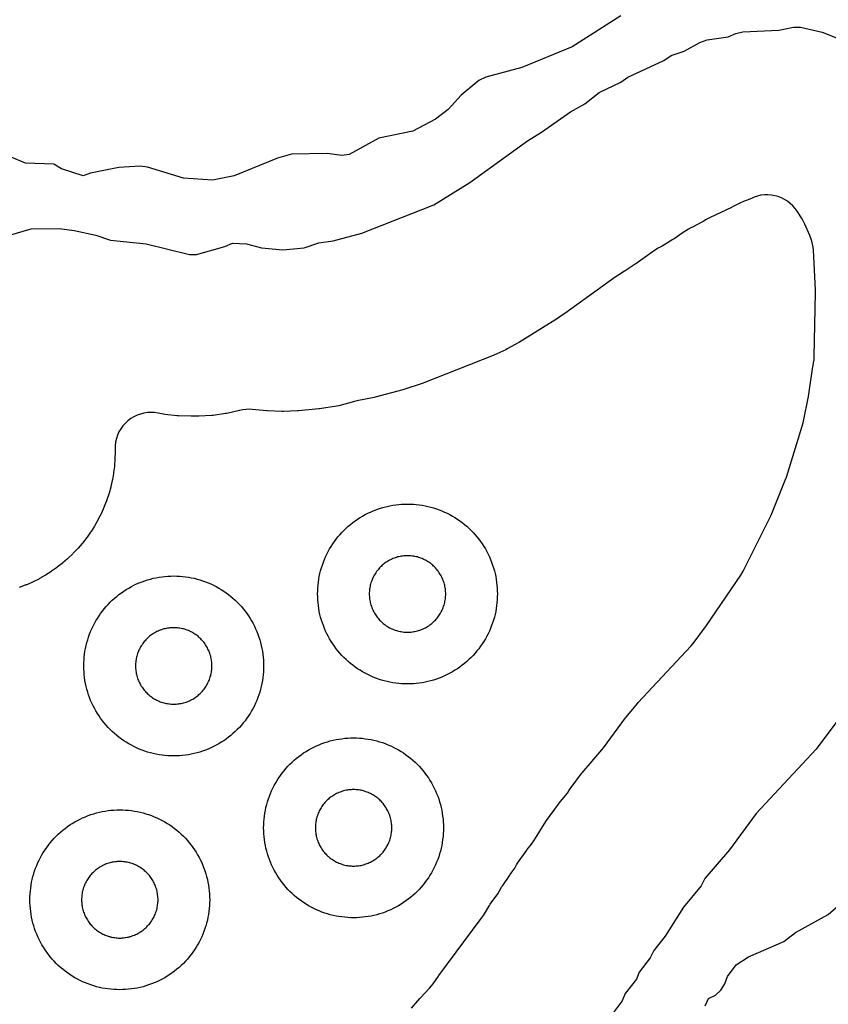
# Model space of a CAD drawing. Header units: millimetres. Extents: x 0 to 2500, y 0 to 1250.
# Tile 68 of 140: x 501 to 591, y 301 to 410. Entities that reach past the tile are written whole.
import ezdxf

# ---------------------------------------------------------------- set-up
doc = ezdxf.new("R2010")
doc.units = ezdxf.units.MM
doc.layers.add('CUT', color=1, linetype='Continuous')

msp = doc.modelspace()

# ---------------------------------------------------------------- linework, layer by layer
at = {"layer": 'CUT'}
for points in [[(568.23, 410.76), (562.81, 407.33), (557.21, 405.02), (553.21, 403.95), (552.44, 403.57), (550.47, 401.95), (549.04, 400.36), (547.61, 399.3), (545.1, 397.97), (541.3, 397.18), (538.01, 395.36), (537.21, 395.24), (535.57, 395.46), (531.61, 395.4), (530.03, 394.94), (525.22, 392.98), (522.81, 392.52), (519.6, 392.73), (515.59, 393.94), (514.78, 394.06), (512.41, 393.9), (509.25, 393.3), (508.41, 392.98), (506.01, 393.78), (505.17, 394.28), (502.01, 394.41), (500.43, 395.07)], [(500.22, 386.4), (502.63, 387.11), (505.81, 387.13), (507.42, 386.91), (509.83, 386.38), (511.45, 385.84), (515.42, 385.44), (520.25, 384.24), (521.04, 384.25), (524.18, 385.12), (525.02, 385.5), (526.61, 385.44), (528.25, 385), (530.63, 384.77), (532.99, 384.99), (534.62, 385.54), (536.25, 385.76), (539.43, 386.61), (547.43, 389.78), (551.43, 392.26), (557.83, 396.88), (559.42, 397.83), (562.62, 400.11), (564.22, 400.98), (565.82, 402.24), (568.22, 403.4), (569.02, 403.97), (573.02, 405.82), (573.82, 406.35), (575.29, 406.86), (577.02, 407.82), (577.82, 408.11), (580.17, 408.43), (581.02, 408.82), (581.81, 408.98), (585.82, 409.17), (587.42, 409.53), (588.22, 409.53), (590.62, 408.95), (594.63, 407.35)], [(544.96, 300.46), (545.89, 301.54), (545.95, 301.61), (546.96, 302.69), (547.16, 302.92), (547.34, 303.16), (547.93, 304.02), (547.98, 304.09), (552.71, 310.41), (552.95, 310.76), (553.61, 311.87), (553.7, 312.02), (554.53, 313.16), (554.75, 313.51), (555.01, 313.96), (555.1, 314.1), (555.88, 315.23), (555.93, 315.3), (556.12, 315.56), (556.42, 316.01), (556.63, 316.39), (556.74, 316.57), (557.76, 318), (557.82, 318.08), (558.3, 318.69), (558.55, 319.05), (559.9, 321.19), (559.97, 321.3), (561.29, 323.12), (561.37, 323.23), (562.09, 324.09), (562.28, 324.35), (562.46, 324.62), (562.57, 324.8), (562.7, 325), (563.87, 326.54), (563.94, 326.63), (566.11, 329.16), (566.29, 329.39), (568.76, 332.73), (568.83, 332.82), (570.08, 334.33), (570.16, 334.42), (576.01, 340.68), (576.28, 341.01), (577.66, 342.85), (577.77, 343), (581.57, 348.59), (581.83, 349.04), (584.81, 354.95), (584.95, 355.25), (586.52, 359.14), (586.64, 359.47), (588.5, 365.52), (588.59, 365.9), (589.07, 368.25), (589.11, 368.47), (589.59, 371.78), (589.61, 371.86), (589.67, 372.2), (589.72, 372.53), (589.74, 372.86), (589.89, 380.01), (589.89, 380.32), (589.65, 384.74), (589.62, 385.07), (589.56, 385.4), (589.48, 385.72), (589.4, 385.96), (589.25, 386.37), (588.7, 387.63), (588.56, 387.92), (588.39, 388.2), (587.85, 389.04), (587.62, 389.36), (587.36, 389.66), (587.08, 389.92), (586.77, 390.16), (586.44, 390.37), (586.09, 390.54), (585.73, 390.68), (585.35, 390.78), (584.97, 390.85), (584.58, 390.88), (584.19, 390.87), (583.8, 390.82), (583.42, 390.73), (583.05, 390.61), (582.82, 390.51), (582.82, 390.51), (582.58, 390.4), (581.88, 390.13), (581.55, 389.98), (580.58, 389.49), (580.52, 389.45), (578.16, 388.37), (577.65, 388.09), (577.46, 387.96), (577.32, 387.88), (576.11, 387.23), (576.03, 387.19), (575.76, 387.05), (575.45, 386.89), (575.16, 386.7), (574.17, 385.99), (574.03, 385.89), (572.81, 385.17), (572.74, 385.12), (572.38, 384.93), (571.96, 384.67), (569.9, 383.2), (569.84, 383.16), (568.71, 382.42), (568.64, 382.37), (567.89, 381.92), (567.6, 381.73), (561.99, 377.68), (561.94, 377.64), (560.95, 376.98), (560.89, 376.94), (556.96, 374.5), (556.88, 374.46), (555.6, 373.74), (555.44, 373.66), (554.11, 373.06), (554.03, 373.03), (546.12, 369.9), (546.01, 369.85), (544.09, 369.22), (543.98, 369.19), (540.91, 368.38), (540.8, 368.35), (538.87, 367.96), (538.61, 367.9), (536.85, 367.42), (536.62, 367.37), (534.73, 367.08), (534.62, 367.07), (532.36, 366.85), (532.27, 366.85), (530.7, 366.77), (530.51, 366.78), (528.94, 366.85), (528.85, 366.86), (527.23, 367.02), (526.88, 367.03), (526.54, 367.02), (526.19, 366.98), (525.86, 366.91), (525.81, 366.9), (524.42, 366.58), (524.25, 366.55), (522.89, 366.35), (522.72, 366.34), (521.3, 366.26), (521.21, 366.25), (520.52, 366.25), (520.43, 366.25), (519.03, 366.29), (518.87, 366.3), (517.52, 366.46), (517.35, 366.48), (516.76, 366.6), (516.37, 366.66), (515.97, 366.68), (515.57, 366.66), (515.18, 366.6), (514.79, 366.5), (514.42, 366.37), (514.06, 366.19), (513.72, 365.99), (513.4, 365.75), (513.11, 365.47), (512.85, 365.18), (512.61, 364.85), (512.41, 364.51), (512.25, 364.14), (512.12, 363.77), (512.03, 363.38), (511.98, 362.98), (511.97, 362.58), (511.98, 362.35), (511.98, 362.25), (511.96, 361.56), (511.96, 361.46), (511.91, 360.78), (511.9, 360.68), (511.81, 360), (511.8, 359.9), (511.68, 359.22), (511.66, 359.13), (511.51, 358.46), (511.49, 358.36), (511.3, 357.7), (511.28, 357.61), (511.06, 356.95), (511.03, 356.86), (510.78, 356.22), (510.74, 356.13), (510.46, 355.5), (510.42, 355.41), (510.11, 354.8), (510.07, 354.71), (509.73, 354.11), (509.68, 354.03), (509.31, 353.45), (509.26, 353.37), (508.86, 352.81), (508.8, 352.73), (508.38, 352.19), (508.32, 352.11), (507.87, 351.59), (507.8, 351.52), (507.33, 351.02), (507.26, 350.95), (506.76, 350.48), (506.69, 350.41), (506.17, 349.96), (506.09, 349.9), (505.55, 349.48), (505.47, 349.42), (504.91, 349.02), (504.83, 348.97), (504.25, 348.6), (504.16, 348.55), (503.57, 348.21), (503.48, 348.16), (502.86, 347.85), (502.78, 347.81), (502.15, 347.53), (502.06, 347.5), (501.42, 347.25), (501.32, 347.22)], [(592.37, 332.46), (589.97, 329.26), (583.28, 322.09), (580.3, 318.06), (577.58, 314.88), (577.16, 314.06), (575.18, 311.68), (573.16, 308.46), (571.9, 306.87), (571.5, 306.06), (570.28, 304.44), (569.96, 303.66), (568.71, 302.08), (568.36, 301.26), (562.36, 293.26)], [(577.59, 300.72), (577.99, 301.54), (578.75, 301.89), (579.34, 302.46), (579.79, 303.14), (580.09, 303.98), (581.07, 305.25), (582.44, 306.15), (586.36, 307.88), (587.64, 308.86), (591.29, 310.87), (593.1, 312.45)]]:
    msp.add_lwpolyline(points, dxfattribs=at)
for points in [[(554.49, 346.17), (554.48, 345.85), (554.45, 345.52), (554.41, 345.2), (554.37, 344.87), (554.31, 344.55), (554.24, 344.23), (554.16, 343.91), (554.07, 343.6), (553.97, 343.29), (553.86, 342.98), (553.74, 342.67), (553.61, 342.37), (553.47, 342.08), (553.32, 341.79), (553.16, 341.5), (552.99, 341.22), (552.82, 340.94), (552.63, 340.68), (552.43, 340.41), (552.23, 340.16), (552.02, 339.91), (551.8, 339.66), (551.57, 339.43), (551.34, 339.2), (551.09, 338.98), (550.84, 338.77), (550.59, 338.57), (550.33, 338.37), (550.06, 338.19), (549.78, 338.01), (549.5, 337.84), (549.21, 337.68), (548.92, 337.53), (548.63, 337.39), (548.33, 337.26), (548.02, 337.14), (547.71, 337.03), (547.4, 336.93), (547.09, 336.84), (546.77, 336.76), (546.45, 336.69), (546.13, 336.63), (545.81, 336.59), (545.48, 336.55), (545.15, 336.52), (544.83, 336.51), (544.5, 336.5), (544.17, 336.51), (543.85, 336.52), (543.52, 336.55), (543.2, 336.59), (542.87, 336.63), (542.55, 336.69), (542.23, 336.76), (541.91, 336.84), (541.6, 336.93), (541.29, 337.03), (540.98, 337.14), (540.67, 337.26), (540.37, 337.39), (540.08, 337.53), (539.79, 337.68), (539.5, 337.84), (539.22, 338.01), (538.94, 338.19), (538.68, 338.37), (538.41, 338.57), (538.16, 338.77), (537.91, 338.98), (537.66, 339.2), (537.43, 339.43), (537.2, 339.66), (536.98, 339.91), (536.77, 340.16), (536.57, 340.41), (536.37, 340.68), (536.19, 340.94), (536.01, 341.22), (535.84, 341.5), (535.68, 341.79), (535.53, 342.08), (535.39, 342.37), (535.26, 342.67), (535.14, 342.98), (535.03, 343.29), (534.93, 343.6), (534.84, 343.91), (534.76, 344.23), (534.69, 344.55), (534.63, 344.87), (534.59, 345.2), (534.55, 345.52), (534.52, 345.85), (534.51, 346.17), (534.5, 346.5), (534.51, 346.83), (534.52, 347.15), (534.55, 347.48), (534.59, 347.81), (534.63, 348.13), (534.69, 348.45), (534.76, 348.77), (534.84, 349.09), (534.93, 349.4), (535.03, 349.71), (535.14, 350.02), (535.26, 350.33), (535.39, 350.63), (535.53, 350.92), (535.68, 351.21), (535.84, 351.5), (536.01, 351.78), (536.19, 352.06), (536.37, 352.33), (536.57, 352.59), (536.77, 352.84), (536.98, 353.09), (537.2, 353.34), (537.43, 353.57), (537.66, 353.8), (537.91, 354.02), (538.16, 354.23), (538.41, 354.43), (538.68, 354.63), (538.94, 354.82), (539.22, 354.99), (539.5, 355.16), (539.79, 355.32), (540.08, 355.47), (540.37, 355.61), (540.67, 355.74), (540.98, 355.86), (541.29, 355.97), (541.6, 356.07), (541.91, 356.16), (542.23, 356.24), (542.55, 356.31), (542.87, 356.37), (543.2, 356.41), (543.52, 356.45), (543.85, 356.48), (544.17, 356.49), (544.5, 356.5), (544.83, 356.49), (545.15, 356.48), (545.48, 356.45), (545.81, 356.41), (546.13, 356.37), (546.45, 356.31), (546.77, 356.24), (547.09, 356.16), (547.4, 356.07), (547.71, 355.97), (548.02, 355.86), (548.33, 355.74), (548.63, 355.61), (548.92, 355.47), (549.21, 355.32), (549.5, 355.16), (549.78, 354.99), (550.06, 354.82), (550.33, 354.63), (550.59, 354.43), (550.84, 354.23), (551.09, 354.02), (551.34, 353.8), (551.57, 353.57), (551.8, 353.34), (552.02, 353.09), (552.23, 352.84), (552.43, 352.59), (552.63, 352.33), (552.82, 352.06), (552.99, 351.78), (553.16, 351.5), (553.32, 351.21), (553.47, 350.92), (553.61, 350.63), (553.74, 350.33), (553.86, 350.02), (553.97, 349.71), (554.07, 349.4), (554.16, 349.09), (554.24, 348.77), (554.31, 348.45), (554.37, 348.13), (554.41, 347.81), (554.45, 347.48), (554.48, 347.15), (554.49, 346.83), (554.5, 346.5)], [(548.75, 346.64), (548.74, 346.78), (548.73, 346.92), (548.71, 347.06), (548.69, 347.19), (548.67, 347.33), (548.64, 347.47), (548.61, 347.6), (548.57, 347.73), (548.52, 347.87), (548.48, 348), (548.43, 348.13), (548.37, 348.25), (548.31, 348.38), (548.25, 348.5), (548.18, 348.63), (548.11, 348.74), (548.03, 348.86), (547.95, 348.98), (547.87, 349.09), (547.79, 349.2), (547.7, 349.3), (547.6, 349.41), (547.51, 349.51), (547.41, 349.6), (547.3, 349.7), (547.2, 349.79), (547.09, 349.87), (546.98, 349.95), (546.86, 350.03), (546.74, 350.11), (546.63, 350.18), (546.5, 350.25), (546.38, 350.31), (546.25, 350.37), (546.13, 350.43), (546, 350.48), (545.87, 350.52), (545.73, 350.57), (545.6, 350.61), (545.47, 350.64), (545.33, 350.67), (545.19, 350.69), (545.06, 350.71), (544.92, 350.73), (544.78, 350.74), (544.64, 350.75), (544.5, 350.75), (544.36, 350.75), (544.22, 350.74), (544.08, 350.73), (543.95, 350.71), (543.81, 350.69), (543.67, 350.67), (543.54, 350.64), (543.4, 350.61), (543.27, 350.57), (543.13, 350.52), (543, 350.48), (542.87, 350.43), (542.75, 350.37), (542.62, 350.31), (542.5, 350.25), (542.38, 350.18), (542.26, 350.11), (542.14, 350.03), (542.02, 349.95), (541.91, 349.87), (541.8, 349.79), (541.7, 349.7), (541.6, 349.6), (541.5, 349.51), (541.4, 349.41), (541.31, 349.3), (541.22, 349.2), (541.13, 349.09), (541.05, 348.98), (540.97, 348.86), (540.89, 348.74), (540.82, 348.63), (540.75, 348.5), (540.69, 348.38), (540.63, 348.25), (540.57, 348.13), (540.52, 348), (540.48, 347.87), (540.43, 347.73), (540.4, 347.6), (540.36, 347.47), (540.33, 347.33), (540.31, 347.19), (540.29, 347.06), (540.27, 346.92), (540.26, 346.78), (540.25, 346.64), (540.25, 346.5), (540.25, 346.36), (540.26, 346.22), (540.27, 346.08), (540.29, 345.95), (540.31, 345.81), (540.33, 345.67), (540.36, 345.54), (540.4, 345.4), (540.43, 345.27), (540.48, 345.13), (540.52, 345), (540.57, 344.87), (540.63, 344.75), (540.69, 344.62), (540.75, 344.5), (540.82, 344.38), (540.89, 344.26), (540.97, 344.14), (541.05, 344.02), (541.13, 343.91), (541.22, 343.8), (541.31, 343.7), (541.4, 343.6), (541.5, 343.5), (541.6, 343.4), (541.7, 343.31), (541.8, 343.22), (541.91, 343.13), (542.02, 343.05), (542.14, 342.97), (542.26, 342.89), (542.38, 342.82), (542.5, 342.75), (542.62, 342.69), (542.75, 342.63), (542.87, 342.57), (543, 342.52), (543.13, 342.48), (543.27, 342.43), (543.4, 342.4), (543.54, 342.36), (543.67, 342.33), (543.81, 342.31), (543.95, 342.29), (544.08, 342.27), (544.22, 342.26), (544.36, 342.25), (544.5, 342.25), (544.64, 342.25), (544.78, 342.26), (544.92, 342.27), (545.06, 342.29), (545.19, 342.31), (545.33, 342.33), (545.47, 342.36), (545.6, 342.4), (545.73, 342.43), (545.87, 342.48), (546, 342.52), (546.13, 342.57), (546.25, 342.63), (546.38, 342.69), (546.5, 342.75), (546.63, 342.82), (546.74, 342.89), (546.86, 342.97), (546.98, 343.05), (547.09, 343.13), (547.2, 343.22), (547.3, 343.31), (547.41, 343.4), (547.51, 343.5), (547.6, 343.6), (547.7, 343.7), (547.79, 343.8), (547.87, 343.91), (547.95, 344.02), (548.03, 344.14), (548.11, 344.26), (548.18, 344.38), (548.25, 344.5), (548.31, 344.62), (548.37, 344.75), (548.43, 344.87), (548.48, 345), (548.52, 345.13), (548.57, 345.27), (548.61, 345.4), (548.64, 345.54), (548.67, 345.67), (548.69, 345.81), (548.71, 345.95), (548.73, 346.08), (548.74, 346.22), (548.75, 346.36), (548.75, 346.5)], [(528.49, 338.17), (528.48, 337.85), (528.45, 337.52), (528.41, 337.2), (528.37, 336.87), (528.31, 336.55), (528.24, 336.23), (528.16, 335.91), (528.07, 335.6), (527.97, 335.29), (527.86, 334.98), (527.74, 334.67), (527.61, 334.37), (527.47, 334.08), (527.32, 333.79), (527.16, 333.5), (526.99, 333.22), (526.82, 332.94), (526.63, 332.68), (526.43, 332.41), (526.23, 332.16), (526.02, 331.91), (525.8, 331.66), (525.57, 331.43), (525.34, 331.2), (525.09, 330.98), (524.84, 330.77), (524.59, 330.57), (524.33, 330.37), (524.06, 330.19), (523.78, 330.01), (523.5, 329.84), (523.21, 329.68), (522.92, 329.53), (522.63, 329.39), (522.33, 329.26), (522.02, 329.14), (521.71, 329.03), (521.4, 328.93), (521.09, 328.84), (520.77, 328.76), (520.45, 328.69), (520.13, 328.63), (519.81, 328.59), (519.48, 328.55), (519.15, 328.52), (518.83, 328.51), (518.5, 328.5), (518.17, 328.51), (517.85, 328.52), (517.52, 328.55), (517.2, 328.59), (516.87, 328.63), (516.55, 328.69), (516.23, 328.76), (515.91, 328.84), (515.6, 328.93), (515.29, 329.03), (514.98, 329.14), (514.67, 329.26), (514.37, 329.39), (514.08, 329.53), (513.79, 329.68), (513.5, 329.84), (513.22, 330.01), (512.94, 330.19), (512.68, 330.37), (512.41, 330.57), (512.16, 330.77), (511.91, 330.98), (511.66, 331.2), (511.43, 331.43), (511.2, 331.66), (510.98, 331.91), (510.77, 332.16), (510.57, 332.41), (510.37, 332.68), (510.19, 332.94), (510.01, 333.22), (509.84, 333.5), (509.68, 333.79), (509.53, 334.08), (509.39, 334.37), (509.26, 334.67), (509.14, 334.98), (509.03, 335.29), (508.93, 335.6), (508.84, 335.91), (508.76, 336.23), (508.69, 336.55), (508.63, 336.87), (508.59, 337.2), (508.55, 337.52), (508.52, 337.85), (508.51, 338.17), (508.5, 338.5), (508.51, 338.83), (508.52, 339.15), (508.55, 339.48), (508.59, 339.81), (508.63, 340.13), (508.69, 340.45), (508.76, 340.77), (508.84, 341.09), (508.93, 341.4), (509.03, 341.71), (509.14, 342.02), (509.26, 342.33), (509.39, 342.63), (509.53, 342.92), (509.68, 343.21), (509.84, 343.5), (510.01, 343.78), (510.19, 344.06), (510.37, 344.33), (510.57, 344.59), (510.77, 344.84), (510.98, 345.09), (511.2, 345.34), (511.43, 345.57), (511.66, 345.8), (511.91, 346.02), (512.16, 346.23), (512.41, 346.43), (512.68, 346.63), (512.94, 346.82), (513.22, 346.99), (513.5, 347.16), (513.79, 347.32), (514.08, 347.47), (514.37, 347.61), (514.67, 347.74), (514.98, 347.86), (515.29, 347.97), (515.6, 348.07), (515.91, 348.16), (516.23, 348.24), (516.55, 348.31), (516.87, 348.37), (517.2, 348.41), (517.52, 348.45), (517.85, 348.48), (518.17, 348.49), (518.5, 348.5), (518.83, 348.49), (519.15, 348.48), (519.48, 348.45), (519.81, 348.41), (520.13, 348.37), (520.45, 348.31), (520.77, 348.24), (521.09, 348.16), (521.4, 348.07), (521.71, 347.97), (522.02, 347.86), (522.33, 347.74), (522.63, 347.61), (522.92, 347.47), (523.21, 347.32), (523.5, 347.16), (523.78, 346.99), (524.06, 346.82), (524.33, 346.63), (524.59, 346.43), (524.84, 346.23), (525.09, 346.02), (525.34, 345.8), (525.57, 345.57), (525.8, 345.34), (526.02, 345.09), (526.23, 344.84), (526.43, 344.59), (526.63, 344.33), (526.82, 344.06), (526.99, 343.78), (527.16, 343.5), (527.32, 343.21), (527.47, 342.92), (527.61, 342.63), (527.74, 342.33), (527.86, 342.02), (527.97, 341.71), (528.07, 341.4), (528.16, 341.09), (528.24, 340.77), (528.31, 340.45), (528.37, 340.13), (528.41, 339.81), (528.45, 339.48), (528.48, 339.15), (528.49, 338.83), (528.5, 338.5)], [(522.75, 338.64), (522.74, 338.78), (522.73, 338.92), (522.71, 339.06), (522.69, 339.19), (522.67, 339.33), (522.64, 339.47), (522.61, 339.6), (522.57, 339.73), (522.52, 339.87), (522.48, 340), (522.43, 340.13), (522.37, 340.25), (522.31, 340.38), (522.25, 340.5), (522.18, 340.63), (522.11, 340.74), (522.03, 340.86), (521.95, 340.98), (521.87, 341.09), (521.79, 341.2), (521.7, 341.3), (521.6, 341.41), (521.51, 341.51), (521.41, 341.6), (521.3, 341.7), (521.2, 341.79), (521.09, 341.87), (520.98, 341.95), (520.86, 342.03), (520.74, 342.11), (520.63, 342.18), (520.5, 342.25), (520.38, 342.31), (520.25, 342.37), (520.13, 342.43), (520, 342.48), (519.87, 342.52), (519.73, 342.57), (519.6, 342.61), (519.47, 342.64), (519.33, 342.67), (519.19, 342.69), (519.06, 342.71), (518.92, 342.73), (518.78, 342.74), (518.64, 342.75), (518.5, 342.75), (518.36, 342.75), (518.22, 342.74), (518.08, 342.73), (517.95, 342.71), (517.81, 342.69), (517.67, 342.67), (517.54, 342.64), (517.4, 342.61), (517.27, 342.57), (517.13, 342.52), (517, 342.48), (516.87, 342.43), (516.75, 342.37), (516.62, 342.31), (516.5, 342.25), (516.38, 342.18), (516.26, 342.11), (516.14, 342.03), (516.02, 341.95), (515.91, 341.87), (515.8, 341.79), (515.7, 341.7), (515.6, 341.6), (515.5, 341.51), (515.4, 341.41), (515.31, 341.3), (515.22, 341.2), (515.13, 341.09), (515.05, 340.98), (514.97, 340.86), (514.89, 340.74), (514.82, 340.63), (514.75, 340.5), (514.69, 340.38), (514.63, 340.25), (514.57, 340.13), (514.52, 340), (514.48, 339.87), (514.43, 339.73), (514.4, 339.6), (514.36, 339.47), (514.33, 339.33), (514.31, 339.19), (514.29, 339.06), (514.27, 338.92), (514.26, 338.78), (514.25, 338.64), (514.25, 338.5), (514.25, 338.36), (514.26, 338.22), (514.27, 338.08), (514.29, 337.95), (514.31, 337.81), (514.33, 337.67), (514.36, 337.54), (514.4, 337.4), (514.43, 337.27), (514.48, 337.13), (514.52, 337), (514.57, 336.87), (514.63, 336.75), (514.69, 336.62), (514.75, 336.5), (514.82, 336.38), (514.89, 336.26), (514.97, 336.14), (515.05, 336.02), (515.13, 335.91), (515.22, 335.8), (515.31, 335.7), (515.4, 335.6), (515.5, 335.5), (515.6, 335.4), (515.7, 335.31), (515.8, 335.22), (515.91, 335.13), (516.02, 335.05), (516.14, 334.97), (516.26, 334.89), (516.38, 334.82), (516.5, 334.75), (516.62, 334.69), (516.75, 334.63), (516.87, 334.57), (517, 334.52), (517.13, 334.48), (517.27, 334.43), (517.4, 334.4), (517.54, 334.36), (517.67, 334.33), (517.81, 334.31), (517.95, 334.29), (518.08, 334.27), (518.22, 334.26), (518.36, 334.25), (518.5, 334.25), (518.64, 334.25), (518.78, 334.26), (518.92, 334.27), (519.06, 334.29), (519.19, 334.31), (519.33, 334.33), (519.47, 334.36), (519.6, 334.4), (519.73, 334.43), (519.87, 334.48), (520, 334.52), (520.13, 334.57), (520.25, 334.63), (520.38, 334.69), (520.5, 334.75), (520.63, 334.82), (520.74, 334.89), (520.86, 334.97), (520.98, 335.05), (521.09, 335.13), (521.2, 335.22), (521.3, 335.31), (521.41, 335.4), (521.51, 335.5), (521.6, 335.6), (521.7, 335.7), (521.79, 335.8), (521.87, 335.91), (521.95, 336.02), (522.03, 336.14), (522.11, 336.26), (522.18, 336.38), (522.25, 336.5), (522.31, 336.62), (522.37, 336.75), (522.43, 336.87), (522.48, 337), (522.52, 337.13), (522.57, 337.27), (522.61, 337.4), (522.64, 337.54), (522.67, 337.67), (522.69, 337.81), (522.71, 337.95), (522.73, 338.08), (522.74, 338.22), (522.75, 338.36), (522.75, 338.5)], [(548.49, 320.17), (548.48, 319.85), (548.45, 319.52), (548.41, 319.2), (548.37, 318.87), (548.31, 318.55), (548.24, 318.23), (548.16, 317.91), (548.07, 317.6), (547.97, 317.29), (547.86, 316.98), (547.74, 316.67), (547.61, 316.37), (547.47, 316.08), (547.32, 315.79), (547.16, 315.5), (546.99, 315.22), (546.82, 314.94), (546.63, 314.68), (546.43, 314.41), (546.23, 314.16), (546.02, 313.91), (545.8, 313.66), (545.57, 313.43), (545.34, 313.2), (545.09, 312.98), (544.84, 312.77), (544.59, 312.57), (544.33, 312.37), (544.06, 312.19), (543.78, 312.01), (543.5, 311.84), (543.21, 311.68), (542.92, 311.53), (542.63, 311.39), (542.33, 311.26), (542.02, 311.14), (541.71, 311.03), (541.4, 310.93), (541.09, 310.84), (540.77, 310.76), (540.45, 310.69), (540.13, 310.63), (539.81, 310.59), (539.48, 310.55), (539.15, 310.52), (538.83, 310.51), (538.5, 310.5), (538.17, 310.51), (537.85, 310.52), (537.52, 310.55), (537.2, 310.59), (536.87, 310.63), (536.55, 310.69), (536.23, 310.76), (535.91, 310.84), (535.6, 310.93), (535.29, 311.03), (534.98, 311.14), (534.67, 311.26), (534.37, 311.39), (534.08, 311.53), (533.79, 311.68), (533.5, 311.84), (533.22, 312.01), (532.94, 312.19), (532.68, 312.37), (532.41, 312.57), (532.16, 312.77), (531.91, 312.98), (531.66, 313.2), (531.43, 313.43), (531.2, 313.66), (530.98, 313.91), (530.77, 314.16), (530.57, 314.41), (530.37, 314.68), (530.19, 314.94), (530.01, 315.22), (529.84, 315.5), (529.68, 315.79), (529.53, 316.08), (529.39, 316.37), (529.26, 316.67), (529.14, 316.98), (529.03, 317.29), (528.93, 317.6), (528.84, 317.91), (528.76, 318.23), (528.69, 318.55), (528.63, 318.87), (528.59, 319.2), (528.55, 319.52), (528.52, 319.85), (528.51, 320.17), (528.5, 320.5), (528.51, 320.83), (528.52, 321.15), (528.55, 321.48), (528.59, 321.81), (528.63, 322.13), (528.69, 322.45), (528.76, 322.77), (528.84, 323.09), (528.93, 323.4), (529.03, 323.71), (529.14, 324.02), (529.26, 324.33), (529.39, 324.63), (529.53, 324.92), (529.68, 325.21), (529.84, 325.5), (530.01, 325.78), (530.19, 326.06), (530.37, 326.33), (530.57, 326.59), (530.77, 326.84), (530.98, 327.09), (531.2, 327.34), (531.43, 327.57), (531.66, 327.8), (531.91, 328.02), (532.16, 328.23), (532.41, 328.43), (532.68, 328.63), (532.94, 328.82), (533.22, 328.99), (533.5, 329.16), (533.79, 329.32), (534.08, 329.47), (534.37, 329.61), (534.67, 329.74), (534.98, 329.86), (535.29, 329.97), (535.6, 330.07), (535.91, 330.16), (536.23, 330.24), (536.55, 330.31), (536.87, 330.37), (537.2, 330.41), (537.52, 330.45), (537.85, 330.48), (538.17, 330.49), (538.5, 330.5), (538.83, 330.49), (539.15, 330.48), (539.48, 330.45), (539.81, 330.41), (540.13, 330.37), (540.45, 330.31), (540.77, 330.24), (541.09, 330.16), (541.4, 330.07), (541.71, 329.97), (542.02, 329.86), (542.33, 329.74), (542.63, 329.61), (542.92, 329.47), (543.21, 329.32), (543.5, 329.16), (543.78, 328.99), (544.06, 328.82), (544.33, 328.63), (544.59, 328.43), (544.84, 328.23), (545.09, 328.02), (545.34, 327.8), (545.57, 327.57), (545.8, 327.34), (546.02, 327.09), (546.23, 326.84), (546.43, 326.59), (546.63, 326.33), (546.82, 326.06), (546.99, 325.78), (547.16, 325.5), (547.32, 325.21), (547.47, 324.92), (547.61, 324.63), (547.74, 324.33), (547.86, 324.02), (547.97, 323.71), (548.07, 323.4), (548.16, 323.09), (548.24, 322.77), (548.31, 322.45), (548.37, 322.13), (548.41, 321.81), (548.45, 321.48), (548.48, 321.15), (548.49, 320.83), (548.5, 320.5)], [(542.75, 320.64), (542.74, 320.78), (542.73, 320.92), (542.71, 321.06), (542.69, 321.19), (542.67, 321.33), (542.64, 321.47), (542.61, 321.6), (542.57, 321.73), (542.52, 321.87), (542.48, 322), (542.43, 322.13), (542.37, 322.25), (542.31, 322.38), (542.25, 322.5), (542.18, 322.63), (542.11, 322.74), (542.03, 322.86), (541.95, 322.98), (541.87, 323.09), (541.79, 323.2), (541.7, 323.3), (541.6, 323.41), (541.51, 323.51), (541.41, 323.6), (541.3, 323.7), (541.2, 323.79), (541.09, 323.87), (540.98, 323.95), (540.86, 324.03), (540.74, 324.11), (540.63, 324.18), (540.5, 324.25), (540.38, 324.31), (540.25, 324.37), (540.13, 324.43), (540, 324.48), (539.87, 324.52), (539.73, 324.57), (539.6, 324.61), (539.47, 324.64), (539.33, 324.67), (539.19, 324.69), (539.06, 324.71), (538.92, 324.73), (538.78, 324.74), (538.64, 324.75), (538.5, 324.75), (538.36, 324.75), (538.22, 324.74), (538.08, 324.73), (537.95, 324.71), (537.81, 324.69), (537.67, 324.67), (537.54, 324.64), (537.4, 324.61), (537.27, 324.57), (537.13, 324.52), (537, 324.48), (536.87, 324.43), (536.75, 324.37), (536.62, 324.31), (536.5, 324.25), (536.38, 324.18), (536.26, 324.11), (536.14, 324.03), (536.02, 323.95), (535.91, 323.87), (535.8, 323.79), (535.7, 323.7), (535.6, 323.6), (535.5, 323.51), (535.4, 323.41), (535.31, 323.3), (535.22, 323.2), (535.13, 323.09), (535.05, 322.98), (534.97, 322.86), (534.89, 322.74), (534.82, 322.63), (534.75, 322.5), (534.69, 322.38), (534.63, 322.25), (534.57, 322.13), (534.52, 322), (534.48, 321.87), (534.43, 321.73), (534.4, 321.6), (534.36, 321.47), (534.33, 321.33), (534.31, 321.19), (534.29, 321.06), (534.27, 320.92), (534.26, 320.78), (534.25, 320.64), (534.25, 320.5), (534.25, 320.36), (534.26, 320.22), (534.27, 320.08), (534.29, 319.95), (534.31, 319.81), (534.33, 319.67), (534.36, 319.54), (534.4, 319.4), (534.43, 319.27), (534.48, 319.13), (534.52, 319), (534.57, 318.87), (534.63, 318.75), (534.69, 318.62), (534.75, 318.5), (534.82, 318.38), (534.89, 318.26), (534.97, 318.14), (535.05, 318.02), (535.13, 317.91), (535.22, 317.8), (535.31, 317.7), (535.4, 317.6), (535.5, 317.5), (535.6, 317.4), (535.7, 317.31), (535.8, 317.22), (535.91, 317.13), (536.02, 317.05), (536.14, 316.97), (536.26, 316.89), (536.38, 316.82), (536.5, 316.75), (536.62, 316.69), (536.75, 316.63), (536.87, 316.57), (537, 316.52), (537.13, 316.48), (537.27, 316.43), (537.4, 316.4), (537.54, 316.36), (537.67, 316.33), (537.81, 316.31), (537.95, 316.29), (538.08, 316.27), (538.22, 316.26), (538.36, 316.25), (538.5, 316.25), (538.64, 316.25), (538.78, 316.26), (538.92, 316.27), (539.06, 316.29), (539.19, 316.31), (539.33, 316.33), (539.47, 316.36), (539.6, 316.4), (539.73, 316.43), (539.87, 316.48), (540, 316.52), (540.13, 316.57), (540.25, 316.63), (540.38, 316.69), (540.5, 316.75), (540.63, 316.82), (540.74, 316.89), (540.86, 316.97), (540.98, 317.05), (541.09, 317.13), (541.2, 317.22), (541.3, 317.31), (541.41, 317.4), (541.51, 317.5), (541.6, 317.6), (541.7, 317.7), (541.79, 317.8), (541.87, 317.91), (541.95, 318.02), (542.03, 318.14), (542.11, 318.26), (542.18, 318.38), (542.25, 318.5), (542.31, 318.62), (542.37, 318.75), (542.43, 318.87), (542.48, 319), (542.52, 319.13), (542.57, 319.27), (542.61, 319.4), (542.64, 319.54), (542.67, 319.67), (542.69, 319.81), (542.71, 319.95), (542.73, 320.08), (542.74, 320.22), (542.75, 320.36), (542.75, 320.5)], [(522.49, 312.17), (522.48, 311.85), (522.45, 311.52), (522.41, 311.2), (522.37, 310.87), (522.31, 310.55), (522.24, 310.23), (522.16, 309.91), (522.07, 309.6), (521.97, 309.29), (521.86, 308.98), (521.74, 308.67), (521.61, 308.37), (521.47, 308.08), (521.32, 307.79), (521.16, 307.5), (520.99, 307.22), (520.82, 306.94), (520.63, 306.68), (520.43, 306.41), (520.23, 306.16), (520.02, 305.91), (519.8, 305.66), (519.57, 305.43), (519.34, 305.2), (519.09, 304.98), (518.84, 304.77), (518.59, 304.57), (518.33, 304.37), (518.06, 304.19), (517.78, 304.01), (517.5, 303.84), (517.21, 303.68), (516.92, 303.53), (516.63, 303.39), (516.33, 303.26), (516.02, 303.14), (515.71, 303.03), (515.4, 302.93), (515.09, 302.84), (514.77, 302.76), (514.45, 302.69), (514.13, 302.63), (513.81, 302.59), (513.48, 302.55), (513.15, 302.52), (512.83, 302.51), (512.5, 302.5), (512.17, 302.51), (511.85, 302.52), (511.52, 302.55), (511.2, 302.59), (510.87, 302.63), (510.55, 302.69), (510.23, 302.76), (509.91, 302.84), (509.6, 302.93), (509.29, 303.03), (508.98, 303.14), (508.67, 303.26), (508.37, 303.39), (508.08, 303.53), (507.79, 303.68), (507.5, 303.84), (507.22, 304.01), (506.94, 304.19), (506.68, 304.37), (506.41, 304.57), (506.16, 304.77), (505.91, 304.98), (505.66, 305.2), (505.43, 305.43), (505.2, 305.66), (504.98, 305.91), (504.77, 306.16), (504.57, 306.41), (504.37, 306.68), (504.19, 306.94), (504.01, 307.22), (503.84, 307.5), (503.68, 307.79), (503.53, 308.08), (503.39, 308.37), (503.26, 308.67), (503.14, 308.98), (503.03, 309.29), (502.93, 309.6), (502.84, 309.91), (502.76, 310.23), (502.69, 310.55), (502.63, 310.87), (502.59, 311.2), (502.55, 311.52), (502.52, 311.85), (502.51, 312.17), (502.5, 312.5), (502.51, 312.83), (502.52, 313.15), (502.55, 313.48), (502.59, 313.81), (502.63, 314.13), (502.69, 314.45), (502.76, 314.77), (502.84, 315.09), (502.93, 315.4), (503.03, 315.71), (503.14, 316.02), (503.26, 316.33), (503.39, 316.63), (503.53, 316.92), (503.68, 317.21), (503.84, 317.5), (504.01, 317.78), (504.19, 318.06), (504.37, 318.33), (504.57, 318.59), (504.77, 318.84), (504.98, 319.09), (505.2, 319.34), (505.43, 319.57), (505.66, 319.8), (505.91, 320.02), (506.16, 320.23), (506.41, 320.43), (506.68, 320.63), (506.94, 320.82), (507.22, 320.99), (507.5, 321.16), (507.79, 321.32), (508.08, 321.47), (508.37, 321.61), (508.67, 321.74), (508.98, 321.86), (509.29, 321.97), (509.6, 322.07), (509.91, 322.16), (510.23, 322.24), (510.55, 322.31), (510.87, 322.37), (511.2, 322.41), (511.52, 322.45), (511.85, 322.48), (512.17, 322.49), (512.5, 322.5), (512.83, 322.49), (513.15, 322.48), (513.48, 322.45), (513.81, 322.41), (514.13, 322.37), (514.45, 322.31), (514.77, 322.24), (515.09, 322.16), (515.4, 322.07), (515.71, 321.97), (516.02, 321.86), (516.33, 321.74), (516.63, 321.61), (516.92, 321.47), (517.21, 321.32), (517.5, 321.16), (517.78, 320.99), (518.06, 320.82), (518.33, 320.63), (518.59, 320.43), (518.84, 320.23), (519.09, 320.02), (519.34, 319.8), (519.57, 319.57), (519.8, 319.34), (520.02, 319.09), (520.23, 318.84), (520.43, 318.59), (520.63, 318.33), (520.82, 318.06), (520.99, 317.78), (521.16, 317.5), (521.32, 317.21), (521.47, 316.92), (521.61, 316.63), (521.74, 316.33), (521.86, 316.02), (521.97, 315.71), (522.07, 315.4), (522.16, 315.09), (522.24, 314.77), (522.31, 314.45), (522.37, 314.13), (522.41, 313.81), (522.45, 313.48), (522.48, 313.15), (522.49, 312.83), (522.5, 312.5)], [(516.75, 312.64), (516.74, 312.78), (516.73, 312.92), (516.71, 313.06), (516.69, 313.19), (516.67, 313.33), (516.64, 313.47), (516.61, 313.6), (516.57, 313.73), (516.52, 313.87), (516.48, 314), (516.43, 314.13), (516.37, 314.25), (516.31, 314.38), (516.25, 314.5), (516.18, 314.63), (516.11, 314.74), (516.03, 314.86), (515.95, 314.98), (515.87, 315.09), (515.79, 315.2), (515.7, 315.3), (515.6, 315.41), (515.51, 315.51), (515.41, 315.6), (515.3, 315.7), (515.2, 315.79), (515.09, 315.87), (514.98, 315.95), (514.86, 316.03), (514.74, 316.11), (514.63, 316.18), (514.5, 316.25), (514.38, 316.31), (514.25, 316.37), (514.13, 316.43), (514, 316.48), (513.87, 316.52), (513.73, 316.57), (513.6, 316.61), (513.47, 316.64), (513.33, 316.67), (513.19, 316.69), (513.06, 316.71), (512.92, 316.73), (512.78, 316.74), (512.64, 316.75), (512.5, 316.75), (512.36, 316.75), (512.22, 316.74), (512.08, 316.73), (511.95, 316.71), (511.81, 316.69), (511.67, 316.67), (511.54, 316.64), (511.4, 316.61), (511.27, 316.57), (511.13, 316.52), (511, 316.48), (510.87, 316.43), (510.75, 316.37), (510.62, 316.31), (510.5, 316.25), (510.38, 316.18), (510.26, 316.11), (510.14, 316.03), (510.02, 315.95), (509.91, 315.87), (509.8, 315.79), (509.7, 315.7), (509.6, 315.6), (509.5, 315.51), (509.4, 315.41), (509.31, 315.3), (509.22, 315.2), (509.13, 315.09), (509.05, 314.98), (508.97, 314.86), (508.89, 314.74), (508.82, 314.63), (508.75, 314.5), (508.69, 314.38), (508.63, 314.25), (508.57, 314.13), (508.52, 314), (508.48, 313.87), (508.43, 313.73), (508.4, 313.6), (508.36, 313.47), (508.33, 313.33), (508.31, 313.19), (508.29, 313.06), (508.27, 312.92), (508.26, 312.78), (508.25, 312.64), (508.25, 312.5), (508.25, 312.36), (508.26, 312.22), (508.27, 312.08), (508.29, 311.95), (508.31, 311.81), (508.33, 311.67), (508.36, 311.54), (508.4, 311.4), (508.43, 311.27), (508.48, 311.13), (508.52, 311), (508.57, 310.87), (508.63, 310.75), (508.69, 310.62), (508.75, 310.5), (508.82, 310.38), (508.89, 310.26), (508.97, 310.14), (509.05, 310.02), (509.13, 309.91), (509.22, 309.8), (509.31, 309.7), (509.4, 309.6), (509.5, 309.5), (509.6, 309.4), (509.7, 309.31), (509.8, 309.22), (509.91, 309.13), (510.02, 309.05), (510.14, 308.97), (510.26, 308.89), (510.38, 308.82), (510.5, 308.75), (510.62, 308.69), (510.75, 308.63), (510.87, 308.57), (511, 308.52), (511.13, 308.48), (511.27, 308.43), (511.4, 308.4), (511.54, 308.36), (511.67, 308.33), (511.81, 308.31), (511.95, 308.29), (512.08, 308.27), (512.22, 308.26), (512.36, 308.25), (512.5, 308.25), (512.64, 308.25), (512.78, 308.26), (512.92, 308.27), (513.06, 308.29), (513.19, 308.31), (513.33, 308.33), (513.47, 308.36), (513.6, 308.4), (513.73, 308.43), (513.87, 308.48), (514, 308.52), (514.13, 308.57), (514.25, 308.63), (514.38, 308.69), (514.5, 308.75), (514.63, 308.82), (514.74, 308.89), (514.86, 308.97), (514.98, 309.05), (515.09, 309.13), (515.2, 309.22), (515.3, 309.31), (515.41, 309.4), (515.51, 309.5), (515.6, 309.6), (515.7, 309.7), (515.79, 309.8), (515.87, 309.91), (515.95, 310.02), (516.03, 310.14), (516.11, 310.26), (516.18, 310.38), (516.25, 310.5), (516.31, 310.62), (516.37, 310.75), (516.43, 310.87), (516.48, 311), (516.52, 311.13), (516.57, 311.27), (516.61, 311.4), (516.64, 311.54), (516.67, 311.67), (516.69, 311.81), (516.71, 311.95), (516.73, 312.08), (516.74, 312.22), (516.75, 312.36), (516.75, 312.5)]]:
    msp.add_lwpolyline(points, close=True, dxfattribs=at)

doc.saveas('drawing.dxf')
